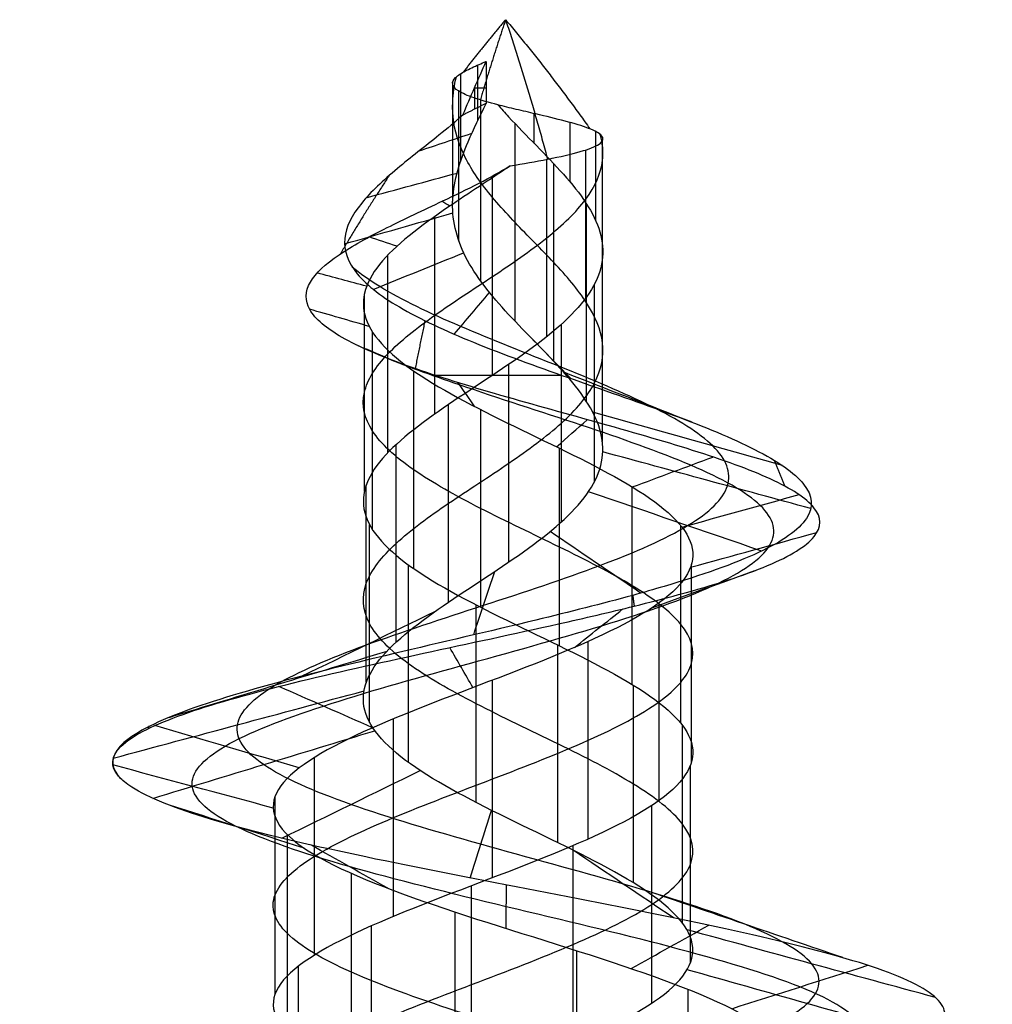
# Model space of a CAD drawing. Header units: millimetres. Extents: x -206 to 214, y -182 to 189.
# Tile 125 of 256: x -97.73 to -93.89, y 160.64 to 164.53. Entities that reach past the tile are written whole.
import ezdxf

# ---------------------------------------------------------------- set-up
doc = ezdxf.new("R2010")
doc.units = ezdxf.units.MM
doc.layers.add('Default', color=7, linetype='Continuous', true_color=0x000000)

msp = doc.modelspace()

# ---------------------------------------------------------------- linework, layer by layer
at = {"layer": 'Default', "color": 9, "true_color": 0xadc4cf}
for p, q in [((-95.8885, 164.2597, 719.6255), (-95.9355, 164.2597, 719.7)), ((-95.9346, 164.2619, 719.6985), (-95.9346, 164.1768, 719.6985))]:
    msp.add_line(p, q, dxfattribs=at)
at = {"layer": 'Default', "color": 9, "true_color": 0xadc4cf, "extrusion": (0.845501, 2.40502e-13, 0.533974)}
msp.add_arc((160.0004, 654.4977, 303.1872), 6.75, 49.70556, 52.026, dxfattribs=at)
at = {"layer": 'Default', "color": 9, "true_color": 0xadc4cf}
for points, weights in [([(-95.8113, 164.5307, 719.5033), (-95.8972, 164.4287, 719.5375), (-95.9791, 164.3229, 719.5701)], [1, 0.997397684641, 0.995215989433]), ([(-95.8113, 164.5307, 719.5033), (-95.863, 164.3766, 719.3737), (-95.911, 164.2143, 719.2532)], [1, 0.99607662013, 0.993109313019]), ([(-95.8113, 164.5307, 719.5033), (-95.7229, 164.267, 719.7251), (-95.6453, 163.9796, 719.9199)], [1, 0.993303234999, 0.989391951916]), ([(-95.8113, 164.5307, 719.5033), (-95.6363, 164.3226, 719.4336), (-95.4779, 164.0995, 719.3704)], [1, 0.99470742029, 0.991154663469]), ([(-96.2711, 163.9152, 719.6865), (-96.3717, 163.7631, 719.7266), (-96.4643, 163.6052, 719.7635)], [0.988556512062, 0.986679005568, 0.985558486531]), ([(-96.1301, 163.3415, 718.7033), (-96.1499, 163.2476, 718.6536), (-96.1686, 163.1521, 718.6067)], [0.984227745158, 0.98394017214, 0.983904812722]), ([(-95.5883, 163.1252, 718.5498), (-95.8407, 163.1252, 718.4908), (-96.0892, 163.1252, 718.5643)], [0.846384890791, 0.866677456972, 0.949610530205]), ([(-94.7498, 162.79, 719.0803), (-94.7281, 162.7387, 719.0717), (-94.7073, 162.687, 719.0634)], [0.984651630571, 0.984878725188, 0.985174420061]), ([(-95.3086, 162.2562, 720.7649), (-95.3058, 162.2348, 720.7719), (-95.3031, 162.2134, 720.7788)], [0.988775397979, 0.98900949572, 0.989254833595]), ([(-97.2221, 161.7377, 720.0655), (-97.2231, 161.7337, 720.0659), (-97.2241, 161.7297, 720.0663)], [0.996011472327, 0.996079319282, 0.996147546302])]:
    msp.add_rational_spline(points, weights, degree=2, dxfattribs=at)
for points, knots in [([(-95.842, 164.1943, 719.2198), (-95.8765, 164.2032, 719.2307), (-95.9085, 164.2123, 719.2481), (-95.9613, 164.2306, 719.2931), (-95.9822, 164.2396, 719.3194), (-96.0106, 164.2576, 719.3765), (-96.0187, 164.2665, 719.4062), (-96.0219, 164.2843, 719.4641), (-96.0181, 164.293, 719.4918), (-95.9999, 164.3105, 719.541), (-95.9868, 164.3191, 719.5625), (-95.9543, 164.3364, 719.5963), (-95.936, 164.3448, 719.6091), (-95.9069, 164.3577, 719.621), (-95.8978, 164.3617, 719.6237), (-95.8885, 164.3657, 719.6255)], [-0.579975, -0.579975, -0.579975, -0.579975, -0.4684755, -0.4684755, -0.3650824, -0.3650824, -0.2697453, -0.2697453, -0.1823972, -0.1823972, -0.1029479, -0.1029479, -0.0312748, -0.0312748, 0, 0, 0, 0]), ([(-94.4812, 157.3903, 718.9733), (-94.5296, 157.4167, 718.8647), (-94.6531, 157.4695, 718.6608), (-94.9895, 157.5752, 718.3292), (-95.5371, 157.7072, 718.0964), (-96.2336, 157.8657, 718.1646), (-96.8004, 158.0242, 718.5493), (-97.1075, 158.1827, 719.1454), (-97.0923, 158.3411, 719.8012), (-96.7724, 158.4996, 720.3573), (-96.2377, 158.6581, 720.6848), (-95.6261, 158.8166, 720.7158), (-95.0873, 158.975, 720.4566), (-94.7468, 159.1335, 719.9828), (-94.6765, 159.292, 719.4184), (-94.8797, 159.4505, 718.9026), (-95.2939, 159.6089, 718.5565), (-95.8091, 159.7674, 718.4539), (-96.2966, 159.9259, 718.6063), (-96.6414, 160.0844, 718.9631), (-96.7691, 160.2428, 719.4276), (-96.662, 160.4013, 719.8823), (-96.3596, 160.5598, 720.2192), (-95.9465, 160.7183, 720.365), (-95.5283, 160.8767, 720.297), (-95.2055, 161.0352, 720.0457), (-95.0487, 161.1937, 719.6836), (-95.0838, 161.3522, 719.3051), (-95.2882, 161.5107, 719.002), (-95.6003, 161.6691, 718.8411), (-95.9368, 161.8276, 718.8498), (-96.2151, 161.9861, 719.012), (-96.3734, 162.1446, 719.2757), (-96.3845, 162.303, 719.5687), (-96.2594, 162.4615, 719.8177), (-96.0415, 162.62, 719.9672), (-95.7928, 162.7785, 719.9913), (-95.5768, 162.9369, 719.8976), (-95.4422, 163.0954, 719.7224), (-95.4118, 163.2539, 719.5181), (-95.4799, 163.4124, 719.3383), (-95.6162, 163.5708, 719.2241), (-95.777, 163.7293, 719.194), (-95.918, 163.8878, 719.2427), (-96.0071, 164.0463, 719.3444), (-96.0273, 164.1853, 719.4485), (-96.0139, 164.2715, 719.5052), (-96.0057, 164.3048, 719.5249)], [0, 0, 0, 0, 0.248933, 0.497865, 0.99573, 1.493596, 1.991461, 2.489326, 2.987191, 3.485056, 3.982921, 4.480787, 4.978652, 5.476517, 5.974382, 6.472247, 6.970113, 7.467978, 7.965843, 8.463708, 8.961573, 9.459438, 9.957304, 10.455169, 10.953034, 11.450899, 11.948764, 12.44663, 12.944495, 13.44236, 13.940225, 14.43809, 14.935955, 15.433821, 15.931686, 16.429551, 16.927416, 17.425281, 17.923147, 18.421012, 18.918877, 19.416742, 19.914607, 20.412472, 20.910338, 21.408203, 21.722615, 21.722615, 21.722615, 21.722615]), ([(-94.4812, 156.9999, 718.9733), (-94.62, 157.0757, 718.6616), (-94.8718, 157.1515, 718.4078), (-95.1722, 157.2273, 718.2676), (-95.4727, 157.3031, 718.1275), (-95.819, 157.3789, 718.1019), (-96.1284, 157.4547, 718.1905), (-96.4378, 157.5305, 718.2792), (-96.7077, 157.6063, 718.481), (-96.8778, 157.6821, 718.7428), (-97.0478, 157.7578, 719.0046), (-97.1169, 157.8336, 719.3239), (-97.0748, 157.9094, 719.6235), (-97.0327, 157.9852, 719.923), (-96.8802, 158.061, 720.2003), (-96.6592, 158.1368, 720.3924), (-96.4382, 158.2126, 720.5845), (-96.1508, 158.2884, 720.69), (-95.8676, 158.3642, 720.6899), (-95.5844, 158.44, 720.6897), (-95.3079, 158.5157, 720.5844), (-95.1017, 158.5915, 720.4047), (-94.8954, 158.6673, 720.2251), (-94.7609, 158.7431, 719.9732), (-94.7245, 158.8189, 719.7118), (-94.6882, 158.8947, 719.4505), (-94.7499, 158.9705, 719.1821), (-94.8888, 159.0463, 718.9693), (-95.0277, 159.1221, 718.7564), (-95.2421, 159.1979, 718.6006), (-95.4774, 159.2736, 718.5339), (-95.7126, 159.3494, 718.4672), (-95.9664, 159.4252, 718.4897), (-96.1789, 159.501, 718.5898), (-96.3913, 159.5768, 718.6899), (-96.5607, 159.6526, 718.8663), (-96.6513, 159.7284, 719.0725), (-96.7418, 159.8042, 719.2786), (-96.7531, 159.88, 719.5127), (-96.6887, 159.9558, 719.7183), (-96.6243, 160.0315, 719.924), (-96.4853, 160.1073, 720.0997), (-96.3099, 160.1831, 720.2074), (-96.1344, 160.2589, 720.315), (-95.9242, 160.3347, 720.3541), (-95.7308, 160.4105, 720.3214), (-95.5373, 160.4863, 720.2887), (-95.3621, 160.5621, 720.1851), (-95.244, 160.6379, 720.0407), (-95.1259, 160.7137, 719.8963), (-95.0655, 160.7894, 719.7127), (-95.0713, 160.8652, 719.5359), (-95.0771, 160.941, 719.3591), (-95.1485, 161.0168, 719.1906), (-95.2627, 161.0926, 719.0684), (-95.3769, 161.1684, 718.9462), (-95.5324, 161.2442, 718.871), (-95.6892, 161.32, 718.8553), (-95.846, 161.3958, 718.8395), (-96.0027, 161.4716, 718.8829), (-96.1231, 161.5473, 718.9688), (-96.2436, 161.6231, 719.0547), (-96.327, 161.6989, 719.1822), (-96.3586, 161.7747, 719.3168), (-96.3901, 161.8505, 719.4515), (-96.37, 161.9263, 719.5921), (-96.3093, 162.0021, 719.7056), (-96.2486, 162.0779, 719.8191), (-96.1482, 162.1537, 719.9046), (-96.0366, 162.2295, 719.9461), (-95.925, 162.3052, 719.9877), (-95.8034, 162.381, 719.9854), (-95.7012, 162.4568, 719.946), (-95.5991, 162.5326, 719.9067), (-95.5172, 162.6084, 719.831), (-95.4714, 162.6842, 719.7423), (-95.4256, 162.76, 719.6536), (-95.4158, 162.8358, 719.5527), (-95.4384, 162.9116, 719.4653), (-95.4609, 162.9874, 719.3779), (-95.515, 163.0631, 719.3045), (-95.5823, 163.1389, 719.2599), (-95.6495, 163.2147, 719.2152), (-95.729, 163.2905, 719.1993), (-95.7994, 163.3663, 719.21), (-95.8698, 163.4421, 719.2207), (-95.9305, 163.5179, 719.2575), (-95.9691, 163.5937, 719.3056), (-96.0077, 163.6695, 719.3538), (-96.0242, 163.7453, 719.4125), (-96.0201, 163.821, 719.4647), (-96.0159, 163.8968, 719.5169), (-95.9917, 163.9726, 719.5619), (-95.9593, 164.0484, 719.5903), (-95.9377, 164.0989, 719.6092), (-95.9127, 164.1494, 719.6209), (-95.8885, 164.1999, 719.6255)], [-19.984135, -19.984135, -19.984135, -19.984135, -18.929062, -18.929062, -18.929062, -17.902891, -17.902891, -17.902891, -16.905577, -16.905577, -16.905577, -15.937075, -15.937075, -15.937075, -14.997331, -14.997331, -14.997331, -14.086288, -14.086288, -14.086288, -13.203886, -13.203886, -13.203886, -12.350053, -12.350053, -12.350053, -11.524716, -11.524716, -11.524716, -10.727789, -10.727789, -10.727789, -9.959181, -9.959181, -9.959181, -9.218785, -9.218785, -9.218785, -8.506487, -8.506487, -8.506487, -7.822155, -7.822155, -7.822155, -7.165642, -7.165642, -7.165642, -6.536782, -6.536782, -6.536782, -5.935383, -5.935383, -5.935383, -5.361229, -5.361229, -5.361229, -4.814069, -4.814069, -4.814069, -4.293615, -4.293615, -4.293615, -3.799532, -3.799532, -3.799532, -3.331426, -3.331426, -3.331426, -2.888836, -2.888836, -2.888836, -2.471217, -2.471217, -2.471217, -2.077916, -2.077916, -2.077916, -1.708156, -1.708156, -1.708156, -1.360998, -1.360998, -1.360998, -1.035309, -1.035309, -1.035309, -0.729719, -0.729719, -0.729719, -0.442566, -0.442566, -0.442566, -0.171852, -0.171852, -0.171852, 0, 0, 0, 0]), ([(-95.842, 164.1943, 719.2198), (-95.8283, 164.1786, 719.2155), (-95.814, 164.1628, 719.2122), (-95.7994, 164.1471, 719.21), (-95.729, 164.0713, 719.1993), (-95.6495, 163.9955, 719.2152), (-95.5823, 163.9197, 719.2599), (-95.515, 163.8439, 719.3045), (-95.4609, 163.7681, 719.3779), (-95.4384, 163.6923, 719.4653), (-95.4158, 163.6165, 719.5527), (-95.4256, 163.5408, 719.6536), (-95.4714, 163.465, 719.7423), (-95.5172, 163.3892, 719.831), (-95.5991, 163.3134, 719.9067), (-95.7012, 163.2376, 719.946), (-95.8034, 163.1618, 719.9854), (-95.925, 163.086, 719.9877), (-96.0366, 163.0102, 719.9461), (-96.1482, 162.9344, 719.9046), (-96.2486, 162.8586, 719.8191), (-96.3093, 162.7829, 719.7056), (-96.37, 162.7071, 719.5921), (-96.3901, 162.6313, 719.4515), (-96.3586, 162.5555, 719.3168), (-96.327, 162.4797, 719.1822), (-96.2436, 162.4039, 719.0547), (-96.1231, 162.3281, 718.9688), (-96.0027, 162.2523, 718.8829), (-95.846, 162.1765, 718.8395), (-95.6892, 162.1007, 718.8553), (-95.5324, 162.025, 718.871), (-95.3769, 161.9492, 718.9462), (-95.2627, 161.8734, 719.0684), (-95.1485, 161.7976, 719.1906), (-95.0771, 161.7218, 719.3591), (-95.0713, 161.646, 719.5359), (-95.0655, 161.5702, 719.7127), (-95.1259, 161.4944, 719.8963), (-95.244, 161.4186, 720.0407), (-95.3621, 161.3428, 720.1851), (-95.5373, 161.2671, 720.2887), (-95.7308, 161.1913, 720.3214), (-95.9242, 161.1155, 720.3541), (-96.1344, 161.0397, 720.315), (-96.3099, 160.9639, 720.2074), (-96.4853, 160.8881, 720.0997), (-96.6243, 160.8123, 719.924), (-96.6887, 160.7365, 719.7183), (-96.7531, 160.6607, 719.5127), (-96.7418, 160.5849, 719.2786), (-96.6513, 160.5092, 719.0725), (-96.5607, 160.4334, 718.8663), (-96.3913, 160.3576, 718.6899), (-96.1789, 160.2818, 718.5898), (-95.9664, 160.206, 718.4897), (-95.7126, 160.1302, 718.4672), (-95.4774, 160.0544, 718.5339), (-95.2421, 159.9786, 718.6006), (-95.0277, 159.9028, 718.7564), (-94.8888, 159.827, 718.9693), (-94.7499, 159.7513, 719.1821), (-94.6882, 159.6755, 719.4505), (-94.7245, 159.5997, 719.7118), (-94.7609, 159.5239, 719.9732), (-94.8954, 159.4481, 720.2251), (-95.1017, 159.3723, 720.4047), (-95.3079, 159.2965, 720.5844), (-95.5844, 159.2207, 720.6897), (-95.8676, 159.1449, 720.6899), (-96.1508, 159.0691, 720.69), (-96.4382, 158.9934, 720.5845), (-96.6592, 158.9176, 720.3924), (-96.8802, 158.8418, 720.2003), (-97.0327, 158.766, 719.923), (-97.0748, 158.6902, 719.6235), (-97.1169, 158.6144, 719.3239), (-97.0478, 158.5386, 719.0046), (-96.8778, 158.4628, 718.7428), (-96.7077, 158.387, 718.481), (-96.4378, 158.3112, 718.2792), (-96.1284, 158.2355, 718.1905), (-95.819, 158.1597, 718.1019), (-95.4727, 158.0839, 718.1275), (-95.1722, 158.0081, 718.2676), (-94.8718, 157.9323, 718.4078), (-94.62, 157.8565, 718.6616), (-94.4812, 157.7807, 718.9733)], [-19.013228, -19.013228, -19.013228, -19.013228, -18.948826, -18.948826, -18.948826, -18.623138, -18.623138, -18.623138, -18.27598, -18.27598, -18.27598, -17.906219, -17.906219, -17.906219, -17.512919, -17.512919, -17.512919, -17.095299, -17.095299, -17.095299, -16.652709, -16.652709, -16.652709, -16.184604, -16.184604, -16.184604, -15.69052, -15.69052, -15.69052, -15.170066, -15.170066, -15.170066, -14.622907, -14.622907, -14.622907, -14.048753, -14.048753, -14.048753, -13.447354, -13.447354, -13.447354, -12.818493, -12.818493, -12.818493, -12.16198, -12.16198, -12.16198, -11.477648, -11.477648, -11.477648, -10.76535, -10.76535, -10.76535, -10.024955, -10.024955, -10.024955, -9.256346, -9.256346, -9.256346, -8.459419, -8.459419, -8.459419, -7.634082, -7.634082, -7.634082, -6.78025, -6.78025, -6.78025, -5.897847, -5.897847, -5.897847, -4.986805, -4.986805, -4.986805, -4.047061, -4.047061, -4.047061, -3.078558, -3.078558, -3.078558, -2.081245, -2.081245, -2.081245, -1.055073, -1.055073, -1.055073, 0, 0, 0, 0]), ([(-95.6453, 163.9796, 719.9199), (-95.6391, 163.9808, 719.9165), (-95.633, 163.9821, 719.9129), (-95.5785, 163.9932, 719.8792), (-95.5363, 164.0031, 719.8402), (-95.4715, 164.0231, 719.7501), (-95.4488, 164.0329, 719.7004), (-95.4251, 164.0527, 719.5979), (-95.4233, 164.0624, 719.5462), (-95.44, 164.0819, 719.4481), (-95.4572, 164.0915, 719.4025), (-95.5074, 164.1108, 719.3233), (-95.539, 164.1202, 719.2899), (-95.6113, 164.1393, 719.2396), (-95.6507, 164.1486, 719.2222), (-95.7176, 164.1643, 719.2079), (-95.7435, 164.1703, 719.2058), (-95.794, 164.1823, 719.2081), (-95.8185, 164.1882, 719.2124), (-95.842, 164.1943, 719.2198)], [-1.094144, -1.094144, -1.094144, -1.094144, -1.072537, -1.072537, -0.899123, -0.899123, -0.734055, -0.734055, -0.577326, -0.577326, -0.428928, -0.428928, -0.288847, -0.288847, -0.157069, -0.157069, -0.076762, -0.076762, 0, 0, 0, 0]), ([(-95.9806, 164.1537, 719.7714), (-96.0108, 164.1267, 719.7773), (-96.0424, 164.1005, 719.7783), (-96.1302, 164.0298, 719.7678), (-96.1868, 163.9862, 719.7464), (-96.2966, 163.8947, 719.6708), (-96.3448, 163.8498, 719.6162), (-96.42, 163.7571, 719.4795), (-96.4424, 163.7112, 719.3969), (-96.4514, 163.6176, 719.2173), (-96.4341, 163.5716, 719.1222), (-96.3574, 163.4781, 718.9351), (-96.2953, 163.432, 718.8467), (-96.1313, 163.3385, 718.6936), (-96.0288, 163.2925, 718.6335), (-95.7966, 163.1992, 718.555), (-95.6683, 163.1534, 718.541), (-95.4046, 163.0606, 718.5661), (-95.2725, 163.0149, 718.6083), (-95.0256, 162.9227, 718.7471), (-94.915, 162.8773, 718.845), (-94.7345, 162.7856, 719.0855), (-94.669, 162.7405, 719.2272), (-94.5963, 162.6494, 719.5357), (-94.5927, 162.6046, 719.6997), (-94.6519, 162.5141, 720.0265), (-94.7167, 162.4695, 720.1853), (-94.909, 162.3797, 720.4732), (-95.0365, 162.3354, 720.598), (-95.225, 162.2796, 720.7199), (-95.2663, 162.2679, 720.7435), (-95.3086, 162.2562, 720.7649)], [-8.879345, -8.879345, -8.879345, -8.879345, -8.743987, -8.743987, -8.508643, -8.508643, -8.248585, -8.248585, -7.955022, -7.955022, -7.632526, -7.632526, -7.279817, -7.279817, -6.89812, -6.89812, -6.48882, -6.48882, -6.053368, -6.053368, -5.593225, -5.593225, -5.109837, -5.109837, -4.604613, -4.604613, -4.078924, -4.078924, -3.534089, -3.534089, -3.38746, -3.38746, -3.38746, -3.38746]), ([(-94.4812, 158.1711, 718.9733), (-94.5744, 158.222, 718.764), (-94.8613, 158.3238, 718.3953), (-95.4865, 158.4765, 718.1095), (-96.1595, 158.6292, 718.1444), (-96.7286, 158.7819, 718.4797), (-97.0709, 158.9346, 719.0287), (-97.1196, 159.0873, 719.6603), (-96.876, 159.24, 720.2305), (-96.4067, 159.3927, 720.6149), (-95.826, 159.5454, 720.7358), (-95.2682, 159.6981, 720.5781), (-94.8564, 159.8508, 720.1894), (-94.6756, 160.0036, 719.6671), (-94.755, 160.1563, 719.1337), (-95.0644, 160.309, 718.7085), (-95.5234, 160.4617, 718.4807), (-96.0222, 160.6144, 718.491), (-96.4477, 160.7671, 718.7247), (-96.7092, 160.9198, 719.1176), (-96.7576, 161.0725, 719.5736), (-96.5941, 161.2252, 719.9876), (-96.2676, 161.3779, 720.2699), (-95.8605, 161.5306, 720.3657), (-95.4684, 161.6833, 720.2651), (-95.1777, 161.836, 720.0031), (-95.0464, 161.9887, 719.6488), (-95.0928, 162.1414, 719.2873), (-95.294, 162.2941, 718.9997), (-95.5939, 162.4468, 718.8447), (-95.9181, 162.5995, 718.8468), (-96.1922, 162.7522, 718.993), (-96.3593, 162.9049, 719.2389), (-96.3911, 163.0576, 719.521), (-96.2926, 163.2103, 719.773), (-96.0981, 163.363, 719.9411), (-95.8605, 163.5157, 719.9958), (-95.638, 163.6685, 719.9365), (-95.479, 163.8212, 719.7889), (-95.4194, 163.9574, 719.6172), (-95.4273, 164.0428, 719.5117), (-95.4368, 164.0773, 719.4716)], [0, 0, 0, 0, 0.479734, 0.959469, 1.439203, 1.918938, 2.398672, 2.878407, 3.358141, 3.837876, 4.31761, 4.797344, 5.277079, 5.756813, 6.236548, 6.716282, 7.196017, 7.675751, 8.155485, 8.63522, 9.114954, 9.594689, 10.074423, 10.554158, 11.033892, 11.513627, 11.993361, 12.473095, 12.95283, 13.432564, 13.912299, 14.392033, 14.871768, 15.351502, 15.831237, 16.310971, 16.790705, 17.27044, 17.750174, 18.229909, 18.554763, 18.554763, 18.554763, 18.554763]), ([(-95.7935, 163.9529, 719.9709), (-95.8724, 163.8989, 719.9835), (-95.9571, 163.845, 719.9757), (-96.0366, 163.791, 719.9461), (-96.1482, 163.7152, 719.9046), (-96.2486, 163.6394, 719.8191), (-96.3093, 163.5636, 719.7056), (-96.37, 163.4878, 719.5921), (-96.3901, 163.412, 719.4515), (-96.3586, 163.3363, 719.3168), (-96.327, 163.2605, 719.1822), (-96.2436, 163.1847, 719.0547), (-96.1231, 163.1089, 718.9688), (-96.0027, 163.0331, 718.8829), (-95.846, 162.9573, 718.8395), (-95.6892, 162.8815, 718.8553), (-95.5324, 162.8057, 718.871), (-95.3769, 162.7299, 718.9462), (-95.2627, 162.6541, 719.0684), (-95.1485, 162.5784, 719.1906), (-95.0771, 162.5026, 719.3591), (-95.0713, 162.4268, 719.5359), (-95.0655, 162.351, 719.7127), (-95.1259, 162.2752, 719.8963), (-95.244, 162.1994, 720.0407), (-95.3621, 162.1236, 720.1851), (-95.5373, 162.0478, 720.2887), (-95.7308, 161.972, 720.3214), (-95.9242, 161.8962, 720.3541), (-96.1344, 161.8205, 720.315), (-96.3099, 161.7447, 720.2074), (-96.4853, 161.6689, 720.0997), (-96.6243, 161.5931, 719.924), (-96.6887, 161.5173, 719.7183), (-96.7531, 161.4415, 719.5127), (-96.7418, 161.3657, 719.2786), (-96.6513, 161.2899, 719.0725), (-96.5607, 161.2141, 718.8663), (-96.3913, 161.1383, 718.6899), (-96.1789, 161.0626, 718.5898), (-95.9664, 160.9868, 718.4897), (-95.7126, 160.911, 718.4672), (-95.4774, 160.8352, 718.5339), (-95.2421, 160.7594, 718.6006), (-95.0277, 160.6836, 718.7564), (-94.8888, 160.6078, 718.9693), (-94.7499, 160.532, 719.1821), (-94.6882, 160.4562, 719.4505), (-94.7245, 160.3804, 719.7118), (-94.7609, 160.3047, 719.9732), (-94.8954, 160.2289, 720.2251), (-95.1017, 160.1531, 720.4047), (-95.3079, 160.0773, 720.5844), (-95.5844, 160.0015, 720.6897), (-95.8676, 159.9257, 720.6899), (-96.1508, 159.8499, 720.69), (-96.4382, 159.7741, 720.5845), (-96.6592, 159.6983, 720.3924), (-96.8802, 159.6225, 720.2003), (-97.0327, 159.5468, 719.923), (-97.0748, 159.471, 719.6235), (-97.1169, 159.3952, 719.3239), (-97.0478, 159.3194, 719.0046), (-96.8778, 159.2436, 718.7428), (-96.7077, 159.1678, 718.481), (-96.4378, 159.092, 718.2792), (-96.1284, 159.0162, 718.1905), (-95.819, 158.9404, 718.1019), (-95.4727, 158.8646, 718.1275), (-95.1722, 158.7889, 718.2676), (-94.8718, 158.7131, 718.4078), (-94.62, 158.6373, 718.6616), (-94.4812, 158.5615, 718.9733)], [-17.392965, -17.392965, -17.392965, -17.392965, -17.095299, -17.095299, -17.095299, -16.652709, -16.652709, -16.652709, -16.184604, -16.184604, -16.184604, -15.69052, -15.69052, -15.69052, -15.170066, -15.170066, -15.170066, -14.622907, -14.622907, -14.622907, -14.048753, -14.048753, -14.048753, -13.447354, -13.447354, -13.447354, -12.818493, -12.818493, -12.818493, -12.16198, -12.16198, -12.16198, -11.477648, -11.477648, -11.477648, -10.76535, -10.76535, -10.76535, -10.024955, -10.024955, -10.024955, -9.256346, -9.256346, -9.256346, -8.459419, -8.459419, -8.459419, -7.634082, -7.634082, -7.634082, -6.78025, -6.78025, -6.78025, -5.897847, -5.897847, -5.897847, -4.986805, -4.986805, -4.986805, -4.047061, -4.047061, -4.047061, -3.078558, -3.078558, -3.078558, -2.081245, -2.081245, -2.081245, -1.055073, -1.055073, -1.055073, 0, 0, 0, 0]), ([(-95.3031, 162.2134, 720.7788), (-95.242, 162.2285, 720.7489), (-95.1832, 162.2436, 720.7143), (-94.9877, 162.2969, 720.5783), (-94.8681, 162.335, 720.4556), (-94.6856, 162.4117, 720.1755), (-94.6229, 162.4497, 720.0218), (-94.5615, 162.5261, 719.7041), (-94.5614, 162.5638, 719.5436), (-94.6223, 162.6399, 719.2374), (-94.6807, 162.6775, 719.0942), (-94.8465, 162.7533, 718.8439), (-94.9506, 162.7907, 718.7379), (-95.1887, 162.866, 718.5764), (-95.3193, 162.9033, 718.5205), (-95.5883, 162.9783, 718.4647), (-95.7235, 163.0153, 718.463), (-95.9799, 163.0899, 718.5119), (-96.0989, 163.1267, 718.5595), (-96.3047, 163.2009, 718.6953), (-96.391, 163.2374, 718.78), (-96.52, 163.3111, 718.9724), (-96.5638, 163.3474, 719.0767), (-96.6049, 163.4206, 719.2889), (-96.6046, 163.4566, 719.3941), (-96.5627, 163.5292, 719.5896), (-96.5243, 163.5648, 719.6786), (-96.4182, 163.6368, 719.8281), (-96.3539, 163.672, 719.8888), (-96.2116, 163.7431, 719.9746), (-96.1366, 163.7779, 720.0014), (-96.0114, 163.8375, 720.0171), (-95.9631, 163.8608, 720.0165), (-95.8734, 163.907, 720.0019), (-95.832, 163.9295, 719.9892), (-95.7935, 163.9529, 719.9709)], [-6.159118, -6.159118, -6.159118, -6.159118, -5.949455, -5.949455, -5.42757, -5.42757, -4.920784, -4.920784, -4.429866, -4.429866, -3.955627, -3.955627, -3.498901, -3.498901, -3.060533, -3.060533, -2.641368, -2.641368, -2.242245, -2.242245, -1.863987, -1.863987, -1.507392, -1.507392, -1.173217, -1.173217, -0.862164, -0.862164, -0.574848, -0.574848, -0.311757, -0.311757, -0.148703, -0.148703, 0, 0, 0, 0]), ([(-94.0168, 156.866, 718.7882), (-94.1434, 156.9184, 718.496), (-94.5419, 157.0234, 717.9801), (-95.4227, 157.1807, 717.5887), (-96.3692, 157.3381, 717.6617), (-97.1556, 157.4955, 718.1676), (-97.6003, 157.6529, 718.9739), (-97.6086, 157.8103, 719.8802), (-97.1921, 157.9676, 720.6691), (-96.4627, 158.125, 721.1574), (-95.6032, 158.2824, 721.2393), (-94.8212, 158.4398, 720.9087), (-94.2991, 158.5971, 720.2574), (-94.1516, 158.7545, 719.4503), (-94.4009, 158.9119, 718.6838), (-94.9741, 159.0693, 718.1376), (-95.7241, 159.2266, 717.9331), (-96.4673, 159.384, 718.1063), (-97.0281, 159.5414, 718.6024), (-97.2809, 159.6988, 719.2919), (-97.1776, 159.8562, 720.0046), (-96.7567, 160.0135, 720.571), (-96.13, 160.1709, 720.8632), (-95.4541, 160.3283, 720.8233), (-94.8906, 160.4857, 720.4743), (-94.5679, 160.643, 719.9119), (-94.5518, 160.8004, 719.278), (-94.8326, 160.9578, 718.7255), (-95.3305, 161.1152, 718.3811), (-95.9181, 161.2726, 718.3165), (-96.4524, 161.4299, 718.5338), (-96.8099, 161.5873, 718.9681), (-96.915, 161.7447, 719.506), (-96.7557, 161.9021, 720.0156), (-96.3834, 162.0594, 720.3779), (-95.8972, 162.2168, 720.5154), (-95.4182, 162.3742, 720.408), (-95.059, 162.5316, 720.0949), (-94.8972, 162.6889, 719.6619), (-94.9592, 162.8463, 719.2183), (-95.2167, 163.0037, 718.8694), (-95.5964, 163.1611, 718.6914), (-96.0007, 163.3185, 718.7152), (-96.2766, 163.4493, 718.8866), (-96.3876, 163.5276, 719.0342), (-96.4177, 163.5535, 719.0861)], [0, 0, 0, 0, 0.494415, 0.98883, 1.483245, 1.977661, 2.472076, 2.966491, 3.460906, 3.955321, 4.449736, 4.944152, 5.438567, 5.932982, 6.427397, 6.921812, 7.416227, 7.910642, 8.405058, 8.899473, 9.393888, 9.888303, 10.382718, 10.877133, 11.371549, 11.865964, 12.360379, 12.854794, 13.349209, 13.843624, 14.338039, 14.832455, 15.32687, 15.821285, 16.3157, 16.810115, 17.30453, 17.798945, 18.293361, 18.787776, 19.282191, 19.776606, 20.271021, 20.765436, 21.009415, 21.009415, 21.009415, 21.009415]), ([(-94.1835, 158.6474, 718.8547), (-94.3, 158.7002, 718.5878), (-94.6666, 158.8059, 718.1183), (-95.4733, 158.9645, 717.7686), (-96.3344, 159.1231, 717.8461), (-97.0415, 159.2817, 718.318), (-97.4299, 159.4402, 719.0578), (-97.4172, 159.5988, 719.8786), (-97.0206, 159.7574, 720.5808), (-96.3487, 159.9159, 720.9998), (-95.5728, 160.0745, 721.0455), (-94.8827, 160.2331, 720.7205), (-94.4409, 160.3917, 720.1167), (-94.3438, 160.5502, 719.3895), (-94.6014, 160.7088, 718.7182), (-95.1378, 160.8674, 718.2614), (-95.8131, 161.0259, 718.1201), (-96.4598, 161.1845, 718.315), (-96.924, 161.3431, 718.7854), (-97.1023, 161.5017, 719.4066), (-96.9646, 161.6602, 720.0232), (-96.558, 161.8188, 720.4876), (-95.9924, 161.9774, 720.6956), (-95.4107, 162.136, 720.6094), (-94.9529, 162.2945, 720.2638), (-94.7226, 162.4531, 719.7544), (-94.7635, 162.6117, 719.2115), (-95.0516, 162.7702, 718.7668), (-95.5048, 162.9288, 718.5214), (-95.9615, 163.0734, 718.5231), (-96.2136, 163.1651, 718.6411), (-96.3072, 163.204, 718.7075)], [0, 0, 0, 0, 0.498169, 0.996339, 1.494508, 1.992678, 2.490847, 2.989017, 3.487186, 3.985356, 4.483525, 4.981694, 5.479864, 5.978033, 6.476203, 6.974372, 7.472542, 7.970711, 8.468881, 8.96705, 9.465219, 9.963389, 10.461558, 10.959728, 11.457897, 11.956067, 12.454236, 12.952406, 13.450575, 13.948744, 14.315202, 14.315202, 14.315202, 14.315202]), ([(-95.3086, 162.2562, 720.7649), (-95.4289, 162.2232, 720.8254), (-95.558, 162.1907, 720.8675), (-95.8776, 162.1133, 720.9213), (-96.0683, 162.0696, 720.9138), (-96.4406, 161.9814, 720.8229), (-96.6179, 161.938, 720.7383), (-96.9325, 161.8503, 720.5013), (-97.0655, 161.8071, 720.3499), (-97.2661, 161.72, 719.9996), (-97.3302, 161.677, 719.8035), (-97.375, 161.5952, 719.416), (-97.3626, 161.557, 719.2293), (-97.3175, 161.5189, 719.0493)], [-3.38746, -3.38746, -3.38746, -3.38746, -2.971378, -2.971378, -2.392012, -2.392012, -1.797163, -1.797163, -1.187963, -1.187963, -0.565519, -0.565519, 0, 0, 0, 0]), ([(-97.3175, 161.5189, 719.0493), (-97.3324, 161.5311, 719.1087), (-97.3439, 161.5434, 719.169), (-97.3771, 161.5953, 719.4263), (-97.3645, 161.6348, 719.6256), (-97.2648, 161.7143, 720.0037), (-97.1803, 161.7534, 720.1795), (-96.9516, 161.8322, 720.4853), (-96.8108, 161.871, 720.6135), (-96.4919, 161.9493, 720.8066), (-96.3176, 161.9879, 720.8712), (-95.9586, 162.0657, 720.9295), (-95.7775, 162.1041, 720.9243), (-95.4987, 162.1666, 720.861), (-95.3982, 162.1899, 720.8255), (-95.3031, 162.2134, 720.7788)], [-9.556255, -9.556255, -9.556255, -9.556255, -9.368936, -9.368936, -8.765549, -8.765549, -8.175794, -8.175794, -7.59924, -7.59924, -7.035813, -7.035813, -6.485736, -6.485736, -6.159118, -6.159118, -6.159118, -6.159118]), ([(-93.8872, 158.7328, 718.7366), (-93.9946, 158.7745, 718.4874), (-94.1499, 158.816, 718.2617), (-94.5373, 158.8998, 717.8859), (-94.7649, 158.9413, 717.7387), (-95.2615, 159.0252, 717.5426), (-95.5253, 159.0667, 717.4946), (-96.0534, 159.1506, 717.5042), (-96.3126, 159.1921, 717.5606), (-96.7912, 159.276, 717.77), (-97.0064, 159.3175, 717.9199), (-97.3638, 159.4014, 718.293), (-97.5033, 159.443, 718.5117), (-97.6878, 159.5269, 718.9881), (-97.732, 159.5685, 719.2408), (-97.7192, 159.6524, 719.7457), (-97.6635, 159.694, 719.9931), (-97.4599, 159.778, 720.4491), (-97.3151, 159.8196, 720.6536), (-96.9559, 159.9036, 720.9922), (-96.746, 159.9452, 721.1237), (-96.2896, 160.0292, 721.2959), (-96.0481, 160.0708, 721.336), (-95.5663, 160.1549, 721.3195), (-95.3308, 160.1965, 721.2642), (-94.8978, 160.2806, 721.0659), (-94.7041, 160.3222, 720.9258), (-94.3848, 160.4063, 720.5802), (-94.2616, 160.448, 720.3789), (-94.1021, 160.5321, 719.9423), (-94.0665, 160.5738, 719.7119), (-94.0873, 160.658, 719.2534), (-94.1426, 160.6997, 719.0299), (-94.3362, 160.7839, 718.6201), (-94.4717, 160.8256, 718.4375), (-94.8041, 160.9098, 718.138), (-94.997, 160.9516, 718.0234), (-95.4138, 161.0358, 717.8773), (-95.6332, 161.0776, 717.8464), (-96.0683, 161.1619, 717.8723), (-96.2798, 161.2037, 717.9277), (-96.6659, 161.288, 718.1171), (-96.8372, 161.3298, 718.2482), (-97.1164, 161.4142, 718.5678), (-97.2222, 161.456, 718.7524), (-97.2993, 161.5053, 718.9844), (-97.3089, 161.5121, 719.0167), (-97.3175, 161.5189, 719.0493)], [-16.301592, -16.301592, -16.301592, -16.301592, -15.477568, -15.477568, -14.661909, -14.661909, -13.854616, -13.854616, -13.055687, -13.055687, -12.265122, -12.265122, -11.48292, -11.48292, -10.70908, -10.70908, -9.943601, -9.943601, -9.186482, -9.186482, -8.437721, -8.437721, -7.697318, -7.697318, -6.965272, -6.965272, -6.24158, -6.24158, -5.526241, -5.526241, -4.819253, -4.819253, -4.120615, -4.120615, -3.430325, -3.430325, -2.748379, -2.748379, -2.074777, -2.074777, -1.409515, -1.409515, -0.752591, -0.752591, -0.104002, -0.104002, 0, 0, 0, 0])]:
    msp.add_open_spline(points, degree=3, knots=knots, dxfattribs=at)
for points, degree in [([(-95.9215, 164.1313, 719.6149), (-95.9215, 164.2046, 719.6149), (-95.9215, 164.2779, 719.6149), (-95.9215, 164.3512, 719.6149)], 3), ([(-95.8885, 164.3657, 719.6255), (-95.8885, 164.2828, 719.6255), (-95.8885, 164.1999, 719.6255)], 2), ([(-95.9885, 163.9728, 719.557), (-95.9885, 164.0877, 719.557), (-95.9885, 164.2025, 719.557), (-95.9885, 164.3174, 719.557)], 3), ([(-96.0204, 163.8143, 719.4601), (-96.0204, 163.9706, 719.4601), (-96.0204, 164.1268, 719.4601), (-96.0204, 164.2831, 719.4601)], 3), ([(-95.9961, 163.6558, 719.3472), (-95.9961, 163.8533, 719.3472), (-95.9961, 164.0509, 719.3472), (-95.9961, 164.2484, 719.3472)], 3), ([(-95.8885, 164.1999, 719.6255), (-95.9346, 164.1768, 719.6985), (-95.9806, 164.1537, 719.7714)], 2), ([(-95.9094, 163.4974, 719.2516), (-95.9094, 163.736, 719.2516), (-95.9094, 163.9745, 719.2516), (-95.9094, 164.2131, 719.2516)], 3), ([(-95.6977, 164.0416, 719.2122), (-95.6977, 164.0809, 719.2122), (-95.6977, 164.1203, 719.2122), (-95.6977, 164.1596, 719.2122)], 3), ([(-95.7737, 163.3389, 719.2072), (-95.7737, 163.5992, 719.2072), (-95.7737, 163.8594, 719.2072), (-95.7737, 164.1197, 719.2072)], 3), ([(-95.5556, 163.8889, 719.2795), (-95.5556, 163.9674, 719.2795), (-95.5556, 164.046, 719.2795), (-95.5556, 164.1245, 719.2795)], 3), ([(-96.1527, 164.0125, 719.7558), (-96.0833, 164.0357, 719.7044), (-96.0139, 164.0588, 719.6531), (-95.9445, 164.0819, 719.6018)], 3), ([(-95.4547, 163.7362, 719.4163), (-95.4547, 163.8537, 719.4163), (-95.4547, 163.9713, 719.4163), (-95.4547, 164.0889, 719.4163)], 3), ([(-95.4283, 163.5835, 719.5972), (-95.4283, 163.7399, 719.5972), (-95.4283, 163.8963, 719.5972), (-95.4283, 164.0528, 719.5972)], 3), ([(-95.4944, 163.4308, 719.7814), (-95.4944, 163.6259, 719.7814), (-95.4944, 163.821, 719.7814), (-95.4944, 164.0161, 719.7814)], 3), ([(-95.7935, 163.9529, 719.9709), (-95.7415, 163.9617, 719.9625), (-95.6913, 163.9706, 719.9454), (-95.6453, 163.9796, 719.9199)], 3), ([(-95.6486, 163.2781, 719.9218), (-95.6486, 163.5117, 719.9218), (-95.6486, 163.7453, 719.9218), (-95.6486, 163.979, 719.9218)], 3), ([(-95.6203, 163.1804, 719.2382), (-95.6203, 163.4407, 719.2382), (-95.6203, 163.701, 719.2382), (-95.6203, 163.9612, 719.2382)], 3), ([(-96.3629, 163.8272, 719.5823), (-96.243, 163.8596, 719.5652), (-96.1231, 163.8921, 719.548), (-96.0032, 163.9245, 719.5308)], 3), ([(-95.863, 163.1254, 719.9768), (-95.863, 163.3856, 719.9768), (-95.863, 163.6459, 719.9768), (-95.863, 163.9061, 719.9768)], 3), ([(-96.0316, 163.7944, 719.948), (-96.042, 163.8006, 719.9689), (-96.0524, 163.8069, 719.9898), (-96.0627, 163.8131, 720.0108)], 3), ([(-95.4913, 163.0219, 719.3493), (-95.4913, 163.2822, 719.3493), (-95.4913, 163.5425, 719.3493), (-95.4913, 163.8028, 719.3493)], 3), ([(-96.4483, 163.6448, 719.2693), (-96.3054, 163.6856, 719.3218), (-96.1626, 163.7264, 719.3743), (-96.0197, 163.7672, 719.4268)], 3), ([(-96.0909, 162.9727, 719.9222), (-96.0909, 163.2329, 719.9222), (-96.0909, 163.4932, 719.9222), (-96.0909, 163.7534, 719.9222)], 3), ([(-96.2405, 163.6358, 719.805), (-96.2776, 163.6479, 719.831), (-96.3146, 163.66, 719.8571), (-96.3516, 163.6722, 719.8831)], 3), ([(-95.4283, 162.8635, 719.5222), (-95.4283, 163.1237, 719.5222), (-95.4283, 163.384, 719.5222), (-95.4283, 163.6443, 719.5222)], 3), ([(-96.3347, 163.4652, 718.9118), (-96.2155, 163.5134, 719.0465), (-96.0962, 163.5616, 719.1813), (-95.977, 163.6098, 719.316)], 3), ([(-96.2766, 162.82, 719.759), (-96.2766, 163.0802, 719.759), (-96.2766, 163.3405, 719.759), (-96.2766, 163.6007, 719.759)], 3), ([(-96.3607, 163.4772, 719.5665), (-96.426, 163.4948, 719.574), (-96.4913, 163.5125, 719.5815), (-96.5566, 163.5301, 719.589)], 3), ([(-95.4596, 162.705, 719.7176), (-95.4596, 162.9653, 719.7176), (-95.4596, 163.2255, 719.7176), (-95.4596, 163.4858, 719.7176)], 3), ([(-96.3694, 162.6672, 719.516), (-96.3694, 162.9275, 719.516), (-96.3694, 163.1878, 719.516), (-96.3694, 163.448, 719.516)], 3), ([(-96.0145, 163.288, 718.635), (-95.9679, 163.3428, 718.8341), (-95.9213, 163.3976, 719.0333), (-95.8747, 163.4524, 719.2324)], 3), ([(-96.3504, 163.3186, 719.2857), (-96.429, 163.3414, 719.254), (-96.5077, 163.3641, 719.2222), (-96.5863, 163.3868, 719.1905)], 3), ([(-95.5904, 162.5465, 719.884), (-95.5904, 162.8068, 719.884), (-95.5904, 163.0671, 719.884), (-95.5904, 163.3273, 719.884)], 3), ([(-96.3368, 162.5145, 719.245), (-96.3368, 162.7748, 719.245), (-96.3368, 163.0351, 719.245), (-96.3368, 163.2953, 719.245)], 3), ([(-95.5536, 163.113, 718.552), (-95.6128, 163.1737, 718.7705), (-95.672, 163.2344, 718.989), (-95.7312, 163.295, 719.2076)], 3), ([(-96.1989, 163.1601, 719.0327), (-96.264, 163.1875, 718.9536), (-96.3292, 163.215, 718.8745), (-96.3943, 163.2424, 718.7955)], 3), ([(-95.7983, 162.3881, 719.9716), (-95.7983, 162.6483, 719.9716), (-95.7983, 162.9086, 719.9716), (-95.7983, 163.1689, 719.9716)], 3), ([(-96.1744, 162.3618, 719.0096), (-96.1744, 162.6221, 719.0096), (-96.1744, 162.8824, 719.0096), (-96.1744, 163.1426, 719.0096)], 3), ([(-95.0734, 162.94, 718.7253), (-95.2426, 163.0059, 718.9037), (-95.4119, 163.0718, 719.0821), (-95.5811, 163.1377, 719.2606)], 3), ([(-95.9323, 163.0015, 718.8768), (-95.9548, 163.0333, 718.7603), (-95.9773, 163.0651, 718.6439), (-95.9998, 163.0969, 718.5274)], 3), ([(-96.0363, 162.2296, 719.9463), (-96.0363, 162.4898, 719.9463), (-96.0363, 162.7501, 719.9463), (-96.0363, 163.0104, 719.9463)], 3), ([(-95.9097, 162.2091, 718.8708), (-95.9097, 162.4694, 718.8708), (-95.9097, 162.7297, 718.8708), (-95.9097, 162.9899, 718.8708)], 3), ([(-94.7165, 162.7687, 719.1436), (-94.9666, 162.8392, 719.2258), (-95.2167, 162.9097, 719.3079), (-95.4668, 162.9803, 719.3901)], 3), ([(-95.6097, 162.8429, 718.8681), (-95.5693, 162.8787, 718.7408), (-95.5288, 162.9145, 718.6134), (-95.4884, 162.9503, 718.486)], 3), ([(-96.2439, 162.0711, 719.8011), (-96.2439, 162.3314, 719.8011), (-96.2439, 162.5916, 719.8011), (-96.2439, 162.8519, 719.8011)], 3), ([(-95.598, 162.0564, 718.8709), (-95.598, 162.3167, 718.8709), (-95.598, 162.5769, 718.8709), (-95.598, 162.8372, 718.8709)], 3), ([(-94.6045, 162.5991, 719.7192), (-94.8785, 162.6737, 719.6701), (-95.1526, 162.7483, 719.6211), (-95.4266, 162.8229, 719.5721)], 3), ([(-95.3103, 162.6844, 719.022), (-95.204, 162.7238, 718.9199), (-95.0977, 162.7633, 718.8179), (-94.9914, 162.8028, 718.7158)], 3), ([(-96.3618, 161.9126, 719.5614), (-96.3618, 162.1729, 719.5614), (-96.3618, 162.4332, 719.5614), (-96.3618, 162.6934, 719.5614)], 3), ([(-94.7986, 162.4312, 720.308), (-95.0268, 162.5093, 720.1266), (-95.2551, 162.5874, 719.9453), (-95.4833, 162.6655, 719.7639)], 3), ([(-95.3105, 161.9037, 719.0218), (-95.3105, 162.164, 719.0218), (-95.3105, 162.4242, 719.0218), (-95.3105, 162.6845, 719.0218)], 3), ([(-95.1138, 162.5258, 719.3125), (-94.9597, 162.5686, 719.2703), (-94.8055, 162.6114, 719.2281), (-94.6513, 162.6543, 719.1859)], 3), ([(-96.3489, 161.7542, 719.2806), (-96.3489, 162.0144, 719.2806), (-96.3489, 162.2747, 719.2806), (-96.3489, 162.535, 719.2806)], 3), ([(-95.2773, 162.2648, 720.7491), (-95.3966, 162.3459, 720.4708), (-95.5159, 162.427, 720.1925), (-95.6352, 162.5081, 719.9142)], 3), ([(-95.1186, 161.751, 719.2997), (-95.1186, 162.0113, 719.2997), (-95.1186, 162.2715, 719.2997), (-95.1186, 162.5318, 719.2997)], 3), ([(-95.0798, 162.3672, 719.6754), (-94.9134, 162.413, 719.7146), (-94.747, 162.4588, 719.7537), (-94.5806, 162.5046, 719.7929)], 3), ([(-96.1951, 161.5957, 719.0289), (-96.1951, 161.8559, 719.0289), (-96.1951, 162.1162, 719.0289), (-96.1951, 162.3765, 719.0289)], 3), ([(-95.9374, 162.0998, 720.9094), (-95.9095, 162.1835, 720.5985), (-95.8816, 162.2671, 720.2875), (-95.8538, 162.3508, 719.9766)], 3), ([(-95.2298, 162.2086, 720.0229), (-95.095, 162.2571, 720.1434), (-94.9602, 162.3055, 720.2638), (-94.8254, 162.354, 720.3843)], 3), ([(-95.076, 161.5983, 719.6476), (-95.076, 161.8586, 719.6476), (-95.076, 162.1188, 719.6476), (-95.076, 162.3791, 719.6476)], 3), ([(-96.6176, 161.9364, 720.7236), (-96.4413, 162.0221, 720.4568), (-96.265, 162.1077, 720.19), (-96.0888, 162.1934, 719.9233)], 3), ([(-95.9271, 161.4372, 718.8753), (-95.9271, 161.6975, 718.8753), (-95.9271, 161.9577, 718.8753), (-95.9271, 162.218, 718.8753)], 3), ([(-95.5392, 162.0501, 720.2643), (-95.4755, 162.1008, 720.4427), (-95.4117, 162.1516, 720.6211), (-95.3479, 162.2024, 720.7995)], 3), ([(-95.2043, 161.4456, 719.9877), (-95.2043, 161.7059, 719.9877), (-95.2043, 161.9661, 719.9877), (-95.2043, 162.2264, 719.9877)], 3), ([(-95.9403, 161.8915, 720.3298), (-95.9707, 161.9443, 720.5245), (-96.0011, 161.9971, 720.7191), (-96.0314, 162.0498, 720.9137)], 3), ([(-95.6043, 161.2787, 718.8694), (-95.6043, 161.539, 718.8694), (-95.6043, 161.7993, 718.8694), (-95.6043, 162.0595, 718.8694)], 3), ([(-95.4853, 161.2929, 720.2382), (-95.4853, 161.5532, 720.2382), (-95.4853, 161.8134, 720.2382), (-95.4853, 162.0737, 720.2382)], 3), ([(-97.141, 161.7741, 720.2168), (-96.8539, 161.8614, 720.0628), (-96.5667, 161.9487, 719.9087), (-96.2796, 162.036, 719.7546)], 3), ([(-95.863, 161.1402, 720.3329), (-95.863, 161.4005, 720.3329), (-95.863, 161.6607, 720.3329), (-95.863, 161.921, 720.3329)], 3), ([(-96.3368, 161.7329, 720.1903), (-96.4603, 161.7874, 720.3517), (-96.5838, 161.8419, 720.5132), (-96.7074, 161.8963, 720.6747)], 3), ([(-95.3061, 161.1203, 719.0257), (-95.3061, 161.3805, 719.0257), (-95.3061, 161.6408, 719.0257), (-95.3061, 161.9011, 719.0257)], 3), ([(-97.3623, 161.613, 719.5004), (-97.0318, 161.7016, 719.501), (-96.7014, 161.7901, 719.5016), (-96.3709, 161.8786, 719.5023)], 3), ([(-96.2542, 160.9875, 720.2388), (-96.2542, 161.2478, 720.2388), (-96.2542, 161.508, 720.2388), (-96.2542, 161.7683, 720.2388)], 3), ([(-96.6271, 161.5744, 719.8672), (-96.8172, 161.6301, 719.9521), (-97.0074, 161.6859, 720.0369), (-97.1976, 161.7417, 720.1218)], 3), ([(-95.112, 160.9618, 719.3177), (-95.112, 161.2221, 719.3177), (-95.112, 161.4823, 719.3177), (-95.112, 161.7426, 719.3177)], 3), ([(-97.205, 161.4541, 718.7486), (-96.9127, 161.5432, 718.9069), (-96.6205, 161.6322, 719.0652), (-96.3282, 161.7213, 719.2234)], 3), ([(-96.5669, 160.8348, 719.9657), (-96.5669, 161.0951, 719.9657), (-96.5669, 161.3553, 719.9657), (-96.5669, 161.6156, 719.9657)], 3), ([(-96.7301, 161.4158, 719.431), (-96.9414, 161.4726, 719.4144), (-97.1526, 161.5294, 719.3978), (-97.3639, 161.5861, 719.3811)], 3), ([(-95.0807, 160.8033, 719.6809), (-95.0807, 161.0636, 719.6809), (-95.0807, 161.3238, 719.6809), (-95.0807, 161.5841, 719.6809)], 3), ([(-96.6954, 161.2967, 718.1541), (-96.5132, 161.3858, 718.4321), (-96.3311, 161.4748, 718.7101), (-96.1489, 161.5639, 718.9882)], 3), ([(-96.7223, 160.6821, 719.5666), (-96.7223, 160.9424, 719.5666), (-96.7223, 161.2026, 719.5666), (-96.7223, 161.4629, 719.5666)], 3), ([(-96.6076, 161.2572, 718.9853), (-96.7863, 161.3143, 718.8691), (-96.965, 161.3714, 718.7529), (-97.1437, 161.4286, 718.6366)], 3), ([(-95.2332, 160.6448, 720.0272), (-95.2332, 160.9051, 720.0272), (-95.2332, 161.1654, 720.0272), (-95.2332, 161.4256, 720.0272)], 3), ([(-95.9517, 161.1393, 717.8681), (-95.9233, 161.2284, 718.1993), (-95.8949, 161.3175, 718.5305), (-95.8664, 161.4065, 718.8616)], 3), ([(-96.6737, 160.5294, 719.1281), (-96.6737, 160.7896, 719.1281), (-96.6737, 161.0499, 719.1281), (-96.6737, 161.3102, 719.1281)], 3), ([(-96.2768, 161.0986, 718.6429), (-96.3783, 161.1558, 718.4554), (-96.4797, 161.2129, 718.2679), (-96.5812, 161.27, 718.0804)], 3), ([(-95.5442, 160.4864, 720.2665), (-95.5442, 160.7466, 720.2665), (-95.5442, 161.0069, 720.2665), (-95.5442, 161.2672, 720.2665)], 3), ([(-95.1478, 160.982, 717.9715), (-95.2799, 161.071, 718.2765), (-95.412, 161.1601, 718.5815), (-95.5442, 161.2491, 718.8865)], 3), ([(-96.4204, 160.3767, 718.7512), (-96.4204, 160.6369, 718.7512), (-96.4204, 160.8972, 718.7512), (-96.4204, 161.1575, 718.7512)], 3), ([(-95.9456, 160.3279, 720.3293), (-95.9456, 160.5882, 720.3293), (-95.9456, 160.8484, 720.3293), (-95.9456, 161.1087, 720.3293)], 3), ([(-95.8091, 160.9401, 718.4967), (-95.8086, 160.9972, 718.2835), (-95.8081, 161.0543, 718.0703), (-95.8076, 161.1114, 717.8571)], 3), ([(-94.4783, 160.8246, 718.4524), (-94.7393, 160.9136, 718.6582), (-95.0004, 161.0027, 718.8639), (-95.2614, 161.0918, 719.0697)], 3), ([(-96.01, 160.224, 718.5283), (-96.01, 160.4842, 718.5283), (-96.01, 160.7445, 718.5283), (-96.01, 161.0048, 718.5283)], 3), ([(-96.3412, 160.1694, 720.1873), (-96.3412, 160.4297, 720.1873), (-96.3412, 160.6899, 720.1873), (-96.3412, 160.9502, 720.1873)], 3), ([(-95.3147, 160.7815, 718.5952), (-95.2125, 160.8386, 718.4082), (-95.1102, 160.8957, 718.2211), (-95.0079, 160.9528, 718.0341)], 3), ([(-94.1115, 160.6672, 719.2059), (-94.439, 160.7563, 719.2632), (-94.7664, 160.8453, 719.3205), (-95.0938, 160.9344, 719.3778)], 3), ([(-95.53, 160.0713, 718.5204), (-95.53, 160.3315, 718.5204), (-95.53, 160.5918, 718.5204), (-95.53, 160.852, 718.5204)], 3), ([(-94.9174, 160.6229, 718.9275), (-94.7381, 160.68, 718.8121), (-94.5589, 160.7372, 718.6966), (-94.3797, 160.7943, 718.5812)], 3), ([(-96.6294, 160.0109, 719.8627), (-96.6294, 160.2712, 719.8627), (-96.6294, 160.5315, 719.8627), (-96.6294, 160.7917, 719.8627)], 3), ([(-94.1473, 160.5098, 720.057), (-94.4627, 160.5989, 719.952), (-94.778, 160.6879, 719.8471), (-95.0934, 160.777, 719.7422)], 3), ([(-95.0893, 159.9186, 718.7414), (-95.0893, 160.1788, 718.7414), (-95.0893, 160.4391, 718.7414), (-95.0893, 160.6993, 718.7414)], 3)]:
    msp.add_open_spline(points, degree=degree, dxfattribs=at)

doc.saveas('drawing.dxf')
